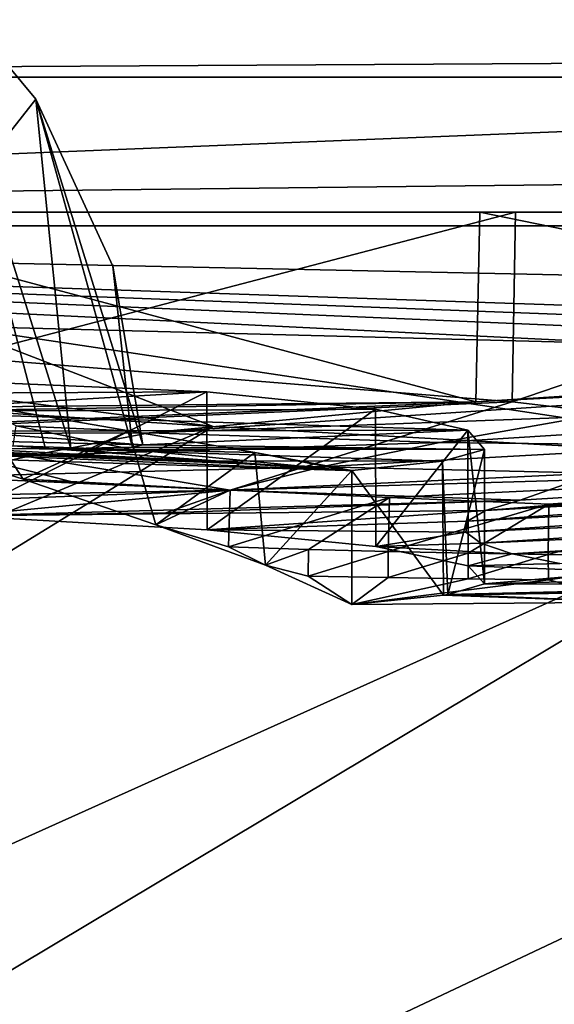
# Model space of a CAD drawing. Header units: metres. Extents: x -1004 to 0, y -708 to 0.
# Tile 24 of 103: x -804 to -764, y -110 to -37. Entities that reach past the tile are written whole.
import ezdxf

# ---------------------------------------------------------------- set-up
doc = ezdxf.new("R2010")
doc.units = ezdxf.units.M

msp = doc.modelspace()

# ---------------------------------------------------------------- linework, layer by layer
at = {"layer": 'top'}
for points in [[(-802.715576, -42.937901, 950.817139), (-822.274902, -67.830177, 960.940979), (-811.549011, -32.308517, 947.480591)], [(-808.042969, -68.747818, 890.460571), (-801.993713, -68.787987, 906.035645), (-811.549011, -32.308517, 947.480591)], [(-811.549011, -32.308517, 947.480591), (-801.993713, -68.787987, 906.035645), (-800.123535, -68.780083, 912.230591)], [(-811.549011, -32.308517, 947.480591), (-800.123535, -68.780083, 912.230591), (-802.715576, -42.937901, 950.817139)], [(-944.366821, -36.297203, 2063.059814), (-943.0271, -41.297203, 2063.059814), (-59.687374, -36.297272, 2063.059814)], [(-944.366821, -36.297203, 163.059692), (-59.687374, -36.297272, 163.059692), (-943.0271, -41.297203, 163.059692)], [(-59.687374, -36.297272, 2063.059814), (-943.0271, -41.297203, 2063.059814), (-61.027081, -41.297325, 2063.059814)], [(-59.687374, -36.297272, 163.059692), (-61.027081, -41.297325, 163.059692), (-943.0271, -41.297203, 163.059692)], [(-943.0271, -41.297203, 2063.059814), (-943.0271, -51.297203, 2063.059814), (-61.027081, -41.297325, 2063.059814)], [(-943.0271, -41.297203, 163.059692), (-61.027081, -41.297325, 163.059692), (-943.0271, -51.297203, 163.059692)], [(-61.027081, -41.297325, 2063.059814), (-943.0271, -51.297203, 2063.059814), (-61.026958, -51.297203, 2063.059814)], [(-61.027081, -41.297325, 163.059692), (-61.026958, -51.297203, 163.059692), (-943.0271, -51.297203, 163.059692)], [(-794.793396, -68.495552, 959.577637), (-822.274902, -67.830177, 960.940979), (-802.715576, -42.937901, 950.817139)], [(-797.008179, -55.274689, 954.917908), (-794.793396, -68.495552, 959.577637), (-802.715576, -42.937901, 950.817139)], [(-800.123535, -68.780083, 912.230591), (-795.567078, -68.674416, 935.686279), (-802.715576, -42.937901, 950.817139)], [(-802.715576, -42.937901, 950.817139), (-795.567078, -68.674416, 935.686279), (-797.008179, -55.274689, 954.917908)], [(-61.026958, -51.297203, 163.059692), (-726.290894, -51.297203, 197.247162), (-943.0271, -51.297203, 163.059692)], [(-726.290894, -51.297203, 197.247162), (-767.234558, -51.297203, 193.941605), (-943.0271, -51.297203, 163.059692)], [(-943.0271, -51.297203, 163.059692), (-767.234558, -51.297203, 193.941605), (-808.307739, -51.297203, 193.41275)], [(-769.87146, -51.297203, 2037.609009), (-507.81012, -51.297203, 2032.241211), (-943.0271, -51.297203, 2063.059814)], [(-507.81012, -51.297203, 2032.241211), (-454.791016, -51.297203, 2034.755859), (-943.0271, -51.297203, 2063.059814)], [(-943.0271, -51.297203, 2063.059814), (-454.791016, -51.297203, 2034.755859), (-61.026958, -51.297203, 2063.059814)], [(-822.706604, -51.297203, 2042.676025), (-769.87146, -51.297203, 2037.609009), (-943.0271, -51.297203, 2063.059814)], [(-822.706604, -51.297203, 2042.676025), (-822.884949, -65.855408, 2040.114502), (-770.159607, -65.319366, 2035.15332)], [(-822.706604, -51.297203, 2042.676025), (-770.159607, -65.319366, 2035.15332), (-769.87146, -51.297203, 2037.609009)], [(-767.234558, -51.297203, 193.941605), (-808.200867, -62.023865, 197.315552), (-808.307739, -51.297203, 193.41275)], [(-767.468323, -65.316795, 199.038956), (-808.200867, -62.023865, 197.315552), (-767.234558, -51.297203, 193.941605)], [(-770.159607, -65.319366, 2035.15332), (-717.685608, -61.972305, 2027.888794), (-769.87146, -51.297203, 2037.609009)], [(-769.87146, -51.297203, 2037.609009), (-717.685608, -61.972305, 2027.888794), (-717.379639, -51.297203, 2029.74585)], [(-717.379639, -51.297203, 2029.74585), (-560.64801, -51.297203, 2027.190918), (-769.87146, -51.297203, 2037.609009)], [(-560.64801, -51.297203, 2027.190918), (-507.81012, -51.297203, 2032.241211), (-769.87146, -51.297203, 2037.609009)], [(-727.075439, -70.062546, 204.031982), (-767.468323, -65.316795, 199.038956), (-726.290894, -51.297203, 197.247162)], [(-726.290894, -51.297203, 197.247162), (-767.468323, -65.316795, 199.038956), (-767.234558, -51.297203, 193.941605)], [(-795.567078, -68.674416, 935.686279), (-794.793396, -68.495552, 959.577637), (-797.008179, -55.274689, 954.917908)], [(-808.200867, -62.023865, 197.315552), (-767.468323, -65.316795, 199.038956), (-815.208191, -67.399529, 354.47464)], [(-721.803162, -62.80423, 1983.376099), (-717.685608, -61.972305, 2027.888794), (-770.159607, -65.319366, 2035.15332)], [(-762.079041, -66.424118, 1923.057007), (-721.803162, -62.80423, 1983.376099), (-794.323242, -67.614372, 1923.057007)], [(-794.323242, -67.614372, 1923.057007), (-721.803162, -62.80423, 1983.376099), (-770.159607, -65.319366, 2035.15332)], [(-790.07489, -64.57476, 1354.276978), (-808.264465, -63.796066, 1504.110352), (-818.719055, -64.7202, 1354.303101)], [(-790.07489, -64.57476, 1354.276978), (-808.250854, -73.740707, 1504.014038), (-808.264465, -63.796066, 1504.110352)], [(-814.862854, -66.037811, 1204.630249), (-790.07489, -64.57476, 1354.276978), (-818.719055, -64.7202, 1354.303101)], [(-814.862854, -66.037811, 1204.630249), (-777.589722, -65.864189, 1204.479126), (-790.07489, -64.57476, 1354.276978)], [(-790.035095, -74.786453, 1353.887085), (-808.250854, -73.740707, 1504.014038), (-790.07489, -64.57476, 1354.276978)], [(-777.589722, -65.864189, 1204.479126), (-790.035095, -74.786453, 1353.887085), (-790.07489, -64.57476, 1354.276978)], [(-822.884949, -65.855408, 2040.114502), (-858.828674, -66.788475, 1923.057007), (-770.159607, -65.319366, 2035.15332)], [(-858.828674, -66.788475, 1923.057007), (-826.590881, -67.735649, 1923.057007), (-770.159607, -65.319366, 2035.15332)], [(-770.159607, -65.319366, 2035.15332), (-826.590881, -67.735649, 1923.057007), (-794.323242, -67.614372, 1923.057007)], [(-815.208191, -67.399529, 354.47464), (-767.468323, -65.316795, 199.038956), (-788.33136, -71.859062, 430.611725)], [(-815.208191, -67.399529, 354.47464), (-803.658691, -71.032463, 431.536346), (-807.270386, -65.498421, 406.145844)], [(-795.83551, -67.454842, 491.871277), (-804.156799, -67.084656, 491.951477), (-807.270386, -65.498421, 406.145844)], [(-807.270386, -65.498421, 406.145844), (-803.658691, -71.032463, 431.536346), (-795.83551, -67.454842, 491.871277)], [(-767.468323, -65.316795, 199.038956), (-727.075439, -70.062546, 204.031982), (-788.33136, -71.859062, 430.611725)], [(-770.7453, -67.420273, 1054.481445), (-777.589722, -65.864189, 1204.479126), (-814.862854, -66.037811, 1204.630249)], [(-808.541382, -67.498871, 1055.177002), (-770.7453, -67.420273, 1054.481445), (-814.862854, -66.037811, 1204.630249)], [(-777.55658, -76.018417, 1203.960815), (-790.035095, -74.786453, 1353.887085), (-777.589722, -65.864189, 1204.479126)], [(-770.7453, -67.420273, 1054.481445), (-777.55658, -76.018417, 1203.960815), (-777.589722, -65.864189, 1204.479126)], [(-772.828857, -68.326736, 1818.749023), (-762.079041, -66.424118, 1923.057007), (-794.323242, -67.614372, 1923.057007)], [(-742.723267, -66.426247, 1818.786743), (-762.079041, -66.424118, 1923.057007), (-772.828857, -68.326736, 1818.749023)], [(-753.168091, -68.546066, 1714.169556), (-742.723267, -66.426247, 1818.786743), (-772.828857, -68.326736, 1818.749023)], [(-826.590881, -67.735649, 1923.057007), (-833.186768, -69.311295, 1818.726807), (-802.999207, -69.289215, 1818.728882)], [(-826.590881, -67.735649, 1923.057007), (-802.999207, -69.289215, 1818.728882), (-794.323242, -67.614372, 1923.057007)], [(-794.793396, -68.495552, 959.577637), (-808.541382, -67.498871, 1055.177002), (-822.274902, -67.830177, 960.940979)], [(-788.33136, -71.859062, 430.611725), (-800.113708, -71.212776, 430.611694), (-815.208191, -67.399529, 354.47464)], [(-800.113708, -71.212776, 430.611694), (-803.658691, -71.032463, 431.536346), (-815.208191, -67.399529, 354.47464)], [(-770.7453, -67.420273, 1054.481445), (-808.541382, -67.498871, 1055.177002), (-794.793396, -68.495552, 959.577637)], [(-795.453674, -68.859047, 577.919922), (-804.388245, -68.57795, 577.938721), (-804.156799, -67.084656, 491.951477)], [(-795.453674, -68.859047, 577.919922), (-804.156799, -67.084656, 491.951477), (-795.83551, -67.454842, 491.871277)], [(-803.658691, -71.032463, 431.536346), (-793.826294, -74.413231, 508.847076), (-795.83551, -67.454842, 491.871277)], [(-794.323242, -67.614372, 1923.057007), (-802.999207, -69.289215, 1818.728882), (-772.828857, -68.326736, 1818.749023)], [(-786.521606, -69.07679, 577.859741), (-795.453674, -68.859047, 577.919922), (-795.83551, -67.454842, 491.871277)], [(-795.83551, -67.454842, 491.871277), (-793.826294, -74.413231, 508.847076), (-786.521606, -69.07679, 577.859741)], [(-769.519409, -68.833252, 905.76062), (-770.7453, -67.420273, 1054.481445), (-794.793396, -68.495552, 959.577637)], [(-770.729126, -77.461189, 1053.875122), (-777.55658, -76.018417, 1203.960815), (-770.7453, -67.420273, 1054.481445)], [(-769.519897, -78.7752, 905.730591), (-770.729126, -77.461189, 1053.875122), (-770.7453, -67.420273, 1054.481445)], [(-770.7453, -67.420273, 1054.481445), (-769.519409, -68.833252, 905.76062), (-769.519897, -78.7752, 905.730591)], [(-829.86145, -68.811707, 664.056396), (-779.790649, -70.405502, 664.056396), (-837.016846, -67.946159, 784.95929)], [(-779.790649, -70.405502, 664.056396), (-790.594788, -69.675713, 784.910889), (-837.016846, -67.946159, 784.95929)], [(-837.016846, -67.946159, 784.95929), (-790.594788, -69.675713, 784.910889), (-826.06543, -68.227997, 862.589294)], [(-790.594788, -69.675713, 784.910889), (-820.340393, -68.452637, 868.655518), (-826.06543, -68.227997, 862.589294)], [(-790.594788, -69.675713, 784.910889), (-815.78595, -68.590988, 875.65686), (-820.340393, -68.452637, 868.655518)], [(-802.999207, -69.289215, 1818.728882), (-781.593201, -70.123581, 1714.17395), (-772.828857, -68.326736, 1818.749023)], [(-772.828857, -68.326736, 1818.749023), (-781.593201, -70.123581, 1714.17395), (-753.168091, -68.546066, 1714.169556)], [(-779.790649, -70.405502, 664.056396), (-829.86145, -68.811707, 664.056396), (-804.388245, -68.57795, 577.938721)], [(-808.042969, -68.747818, 890.460571), (-815.78595, -68.590988, 875.65686), (-790.594788, -69.675713, 784.910889)], [(-799.701599, -68.82914, 906.060059), (-801.993713, -68.787987, 906.035645), (-808.042969, -68.747818, 890.460571)], [(-799.701599, -68.82914, 906.060059), (-808.042969, -68.747818, 890.460571), (-790.594788, -69.675713, 784.910889)], [(-795.453674, -68.859047, 577.919922), (-779.790649, -70.405502, 664.056396), (-804.388245, -68.57795, 577.938721)], [(-800.123535, -68.780083, 912.230591), (-801.993713, -68.787987, 906.035645), (-799.701599, -68.82914, 906.060059)], [(-795.567078, -68.674416, 935.686279), (-800.123535, -68.780083, 912.230591), (-799.701599, -68.82914, 906.060059)], [(-799.701599, -68.82914, 906.060059), (-769.519409, -68.833252, 905.76062), (-795.567078, -68.674416, 935.686279)], [(-790.594788, -69.675713, 784.910889), (-772.625488, -69.705391, 784.209045), (-799.701599, -68.82914, 906.060059)], [(-772.625488, -69.705391, 784.209045), (-769.519409, -68.833252, 905.76062), (-799.701599, -68.82914, 906.060059)], [(-769.519409, -68.833252, 905.76062), (-794.793396, -68.495552, 959.577637), (-795.567078, -68.674416, 935.686279)], [(-779.790649, -70.405502, 664.056396), (-795.453674, -68.859047, 577.919922), (-786.521606, -69.07679, 577.859741)], [(-793.826294, -74.413231, 508.847076), (-785.716248, -77.41024, 586.372864), (-786.521606, -69.07679, 577.859741)], [(-779.334961, -70.407219, 664.056396), (-779.790649, -70.405502, 664.056396), (-786.521606, -69.07679, 577.859741)], [(-786.521606, -69.07679, 577.859741), (-785.716248, -77.41024, 586.372864), (-779.334961, -70.407219, 664.056396)], [(-781.593201, -70.123581, 1714.17395), (-761.225647, -70.588348, 1609.253296), (-753.168091, -68.546066, 1714.169556)], [(-769.519409, -68.833252, 905.76062), (-772.625488, -69.705391, 784.209045), (-772.229614, -79.566406, 794.226318)], [(-769.519409, -68.833252, 905.76062), (-772.229614, -79.566406, 794.226318), (-769.519897, -78.7752, 905.730591)], [(-833.186768, -69.311295, 1818.726807), (-810.069031, -70.867844, 1714.226074), (-802.999207, -69.289215, 1818.728882)], [(-802.999207, -69.289215, 1818.728882), (-810.069031, -70.867844, 1714.226074), (-781.593201, -70.123581, 1714.17395)], [(-779.790649, -70.405502, 664.056396), (-779.334961, -70.407219, 664.056396), (-790.594788, -69.675713, 784.910889)], [(-779.334961, -70.407219, 664.056396), (-772.625488, -69.705391, 784.209045), (-790.594788, -69.675713, 784.910889)], [(-772.625488, -69.705391, 784.209045), (-779.334961, -70.407219, 664.056396), (-772.549072, -79.618652, 786.092346)], [(-772.625488, -69.705391, 784.209045), (-772.549072, -79.618652, 786.092346), (-772.229614, -79.566406, 794.226318)], [(-719.667603, -70.533867, 1354.405518), (-717.940796, -69.609138, 1429.258301), (-769.436951, -73.357925, 1429.131714)], [(-717.940796, -69.609138, 1429.258301), (-740.707703, -70.995979, 1504.057129), (-769.436951, -73.357925, 1429.131714)], [(-810.069031, -70.867844, 1714.226074), (-788.35614, -71.847389, 1609.300293), (-781.593201, -70.123581, 1714.17395)], [(-781.593201, -70.123581, 1714.17395), (-788.35614, -71.847389, 1609.300293), (-761.225647, -70.588348, 1609.253296)], [(-788.35614, -71.847389, 1609.300293), (-766.882202, -72.597679, 1504.057129), (-761.225647, -70.588348, 1609.253296)], [(-788.33136, -71.859062, 430.611725), (-727.075439, -70.062546, 204.031982), (-776.553162, -72.404121, 430.611725)], [(-785.716248, -77.41024, 586.372864), (-779.334961, -80.314224, 664.056396), (-779.334961, -70.407219, 664.056396)], [(-779.334961, -70.407219, 664.056396), (-779.334961, -80.314224, 664.056396), (-772.549072, -79.618652, 786.092346)], [(-727.075439, -70.062546, 204.031982), (-764.767456, -72.889854, 430.611725), (-776.553162, -72.404121, 430.611725)], [(-719.793945, -71.511093, 1279.533325), (-719.667603, -70.533867, 1354.405518), (-770.77417, -74.136597, 1354.12085)], [(-719.667603, -70.533867, 1354.405518), (-769.436951, -73.357925, 1429.131714), (-770.77417, -74.136597, 1354.12085)], [(-761.225647, -70.588348, 1609.253296), (-766.882202, -72.597679, 1504.057129), (-740.707703, -70.995979, 1504.057129)], [(-727.075439, -70.062546, 204.031982), (-752.982056, -73.333992, 430.611725), (-764.767456, -72.889854, 430.611725)], [(-810.069031, -70.867844, 1714.226074), (-815.523621, -72.35788, 1609.399414), (-788.35614, -71.847389, 1609.300293)], [(-793.826294, -74.413231, 508.847076), (-803.658691, -71.032463, 431.536346), (-788.33136, -71.859062, 430.611725)], [(-803.658691, -71.032463, 431.536346), (-800.113708, -71.212776, 430.611694), (-788.33136, -71.859062, 430.611725)], [(-769.436951, -73.357925, 1429.131714), (-740.707703, -70.995979, 1504.057129), (-766.882202, -72.597679, 1504.057007)], [(-740.707703, -70.995979, 1504.057129), (-766.882202, -72.597679, 1504.057129), (-766.882202, -72.597679, 1504.057007)], [(-808.250854, -73.740707, 1504.014038), (-788.35614, -71.847389, 1609.300293), (-817.359619, -72.957466, 1565.361328)], [(-788.35614, -71.847389, 1609.300293), (-815.523621, -72.35788, 1609.399414), (-817.359619, -72.957466, 1565.361328)], [(-793.108032, -73.519676, 1504.057129), (-788.35614, -71.847389, 1609.300293), (-808.250854, -73.740707, 1504.014038)], [(-793.826294, -74.413231, 508.847076), (-788.33136, -71.859062, 430.611725), (-788.460449, -76.049599, 547.334351)], [(-793.108032, -73.519676, 1504.057129), (-766.882202, -72.597679, 1504.057129), (-788.35614, -71.847389, 1609.300293)], [(-788.460449, -76.049599, 547.334351), (-788.33136, -71.859062, 430.611725), (-776.553162, -72.404121, 430.611725)], [(-770.77417, -74.136597, 1354.12085), (-770.895203, -74.951553, 1279.092163), (-719.793945, -71.511093, 1279.533325)], [(-770.895203, -74.951553, 1279.092163), (-718.318848, -72.46759, 1204.674927), (-719.793945, -71.511093, 1279.533325)], [(-766.882202, -72.597679, 1504.057007), (-793.108032, -73.519676, 1504.057129), (-808.250854, -73.740707, 1504.014038)], [(-766.882202, -72.597679, 1504.057007), (-808.250854, -73.740707, 1504.014038), (-769.436951, -73.357925, 1429.131714)], [(-766.882202, -72.597679, 1504.057129), (-793.108032, -73.519676, 1504.057129), (-766.882202, -72.597679, 1504.057007)], [(-782.550049, -76.244949, 547.334351), (-788.460449, -76.049599, 547.334351), (-776.553162, -72.404121, 430.611725)], [(-782.550049, -76.244949, 547.334351), (-776.553162, -72.404121, 430.611725), (-776.646118, -76.394287, 547.334412)], [(-776.553162, -72.404121, 430.611725), (-764.767456, -72.889854, 430.611725), (-776.646118, -76.394287, 547.334412)], [(-770.895203, -74.951553, 1279.092163), (-769.798767, -75.767975, 1204.112671), (-718.318848, -72.46759, 1204.674927)], [(-769.798767, -75.767975, 1204.112671), (-715.242676, -73.329567, 1129.864136), (-718.318848, -72.46759, 1204.674927)], [(-808.250854, -73.740707, 1504.014038), (-790.035095, -74.786453, 1353.887085), (-769.436951, -73.357925, 1429.131714)], [(-769.436951, -73.357925, 1429.131714), (-790.035095, -74.786453, 1353.887085), (-770.77417, -74.136597, 1354.12085)], [(-764.767456, -72.889854, 430.611725), (-770.733398, -76.515633, 547.334473), (-776.646118, -76.394287, 547.334412)], [(-764.767456, -72.889854, 430.611725), (-764.819885, -76.612694, 547.334534), (-770.733398, -76.515633, 547.334473)], [(-715.242676, -73.329567, 1129.864136), (-769.798767, -75.767975, 1204.112671), (-767.48407, -76.550682, 1129.250366)], [(-710.566772, -74.026726, 1055.134644), (-715.242676, -73.329567, 1129.864136), (-767.48407, -76.550682, 1129.250366)], [(-752.982056, -73.333992, 430.611725), (-764.819885, -76.612694, 547.334534), (-764.767456, -72.889854, 430.611725)], [(-764.819885, -76.612694, 547.334534), (-752.982056, -73.333992, 430.611725), (-752.991028, -76.734871, 547.334595)], [(-790.035095, -74.786453, 1353.887085), (-770.895203, -74.951553, 1279.092163), (-770.77417, -74.136597, 1354.12085)], [(-710.566772, -74.026726, 1055.134644), (-767.48407, -76.550682, 1129.250366), (-763.950317, -77.266449, 1054.573853)], [(-785.716248, -77.41024, 586.372864), (-793.826294, -74.413231, 508.847076), (-788.460449, -76.049599, 547.334351)], [(-790.035095, -74.786453, 1353.887085), (-777.55658, -76.018417, 1203.960815), (-770.895203, -74.951553, 1279.092163)], [(-777.55658, -76.018417, 1203.960815), (-769.798767, -75.767975, 1204.112671), (-770.895203, -74.951553, 1279.092163)], [(-785.716248, -77.41024, 586.372864), (-788.460449, -76.049599, 547.334351), (-782.550049, -76.244949, 547.334351)], [(-782.565613, -78.201408, 605.693787), (-785.716248, -77.41024, 586.372864), (-782.550049, -76.244949, 547.334351)], [(-782.565613, -78.201408, 605.693787), (-782.550049, -76.244949, 547.334351), (-776.646118, -76.394287, 547.334412)], [(-776.646118, -76.394287, 547.334412), (-776.649353, -78.321014, 605.69397), (-782.565613, -78.201408, 605.693787)], [(-769.798767, -75.767975, 1204.112671), (-777.55658, -76.018417, 1203.960815), (-767.48407, -76.550682, 1129.250366)], [(-777.55658, -76.018417, 1203.960815), (-770.729126, -77.461189, 1053.875122), (-767.48407, -76.550682, 1129.250366)], [(-776.646118, -76.394287, 547.334412), (-770.733398, -76.515633, 547.334473), (-776.649353, -78.321014, 605.69397)], [(-770.733398, -76.515633, 547.334473), (-770.723145, -78.415398, 605.694275), (-776.649353, -78.321014, 605.69397)], [(-764.819885, -76.612694, 547.334534), (-770.723145, -78.415398, 605.694275), (-770.733398, -76.515633, 547.334473)], [(-767.48407, -76.550682, 1129.250366), (-770.729126, -77.461189, 1053.875122), (-763.950317, -77.266449, 1054.573853)], [(-764.795532, -78.482613, 605.69458), (-770.723145, -78.415398, 605.694275), (-764.819885, -76.612694, 547.334534)], [(-752.991028, -76.734871, 547.334595), (-764.795532, -78.482613, 605.69458), (-764.819885, -76.612694, 547.334534)], [(-764.795532, -78.482613, 605.69458), (-752.991028, -76.734871, 547.334595), (-758.330505, -80.147919, 664.056396)], [(-779.334961, -80.314224, 664.056396), (-785.716248, -77.41024, 586.372864), (-782.565613, -78.201408, 605.693787)], [(-770.729126, -77.461189, 1053.875122), (-759.196655, -77.88208, 980.152893), (-763.950317, -77.266449, 1054.573853)], [(-770.729126, -77.461189, 1053.875122), (-769.519897, -78.7752, 905.730591), (-759.196655, -77.88208, 980.152893)], [(-769.519897, -78.7752, 905.730591), (-753.222473, -78.362854, 906.060059), (-759.196655, -77.88208, 980.152893)], [(-776.649353, -78.321014, 605.69397), (-779.334961, -80.314224, 664.056396), (-782.565613, -78.201408, 605.693787)], [(-776.649353, -78.321014, 605.69397), (-770.723145, -78.415398, 605.694275), (-779.334961, -80.314224, 664.056396)], [(-770.723145, -78.415398, 605.694275), (-764.795532, -78.482613, 605.69458), (-779.334961, -80.314224, 664.056396)], [(-779.334961, -80.314224, 664.056396), (-764.795532, -78.482613, 605.69458), (-758.330505, -80.147919, 664.056396)], [(-753.222473, -78.362854, 906.060059), (-769.519897, -78.7752, 905.730591), (-740.853516, -78.803085, 785.687195)], [(-769.519897, -78.7752, 905.730591), (-772.229614, -79.566406, 794.226318), (-740.853516, -78.803085, 785.687195)], [(-740.853516, -78.803085, 785.687195), (-772.229614, -79.566406, 794.226318), (-771.371765, -79.603683, 786.816406)], [(-725.295898, -78.904343, 664.056396), (-740.853516, -78.803085, 785.687195), (-771.371765, -79.603683, 786.816406)], [(-758.330505, -80.147919, 664.056396), (-725.295898, -78.904343, 664.056396), (-771.371765, -79.603683, 786.816406)], [(-772.549072, -79.618652, 786.092346), (-779.334961, -80.314224, 664.056396), (-758.330505, -80.147919, 664.056396)], [(-772.229614, -79.566406, 794.226318), (-772.549072, -79.618652, 786.092346), (-771.371765, -79.603683, 786.816406)], [(-771.371765, -79.603683, 786.816406), (-772.549072, -79.618652, 786.092346), (-758.330505, -80.147919, 664.056396)]]:
    msp.add_3dface(points, dxfattribs=at)
at = {"layer": 'top0123459'}
for points in [[(-10, -10, 90), (-787.024658, -653.266907, 90), (-994.049377, -10, 90)], [(-787.024658, -653.266907, 90), (-994.049377, -694.05426, 90), (-994.049377, -10, 90)], [(-217.024689, -653.266907, 90), (-787.024658, -653.266907, 90), (-10, -10, 90)], [(-980.601746, -15.487401, 163.059708), (-936.825439, -52.298347, 163.059708), (-23.447599, -15.487401, 163.059708)], [(-936.825439, -52.298347, 163.059708), (-67.223724, -52.298347, 163.059708), (-23.447599, -15.487401, 163.059708)], [(-936.825439, -52.298347, 163.059708), (-808.86084, -59.722656, 140.112869), (-757.743408, -61.039642, 140.08989)], [(-655.475037, -62.955688, 140.056442), (-604.328857, -63.554558, 140.04599), (-936.825439, -52.298347, 163.059708)], [(-604.328857, -63.554558, 140.04599), (-399.720367, -63.554554, 140.046005), (-936.825439, -52.298347, 163.059708)], [(-936.825439, -52.298347, 163.059708), (-399.720367, -63.554554, 140.046005), (-67.223724, -52.298347, 163.059708)], [(-655.475037, -62.955688, 140.056442), (-936.825439, -52.298347, 163.059708), (-706.614014, -62.117355, 140.071075)], [(-936.825439, -52.298347, 163.059708), (-757.743408, -61.039642, 140.08989), (-706.614014, -62.117355, 140.071075)], [(-837.452393, -64.034714, 117.22039), (-789.596375, -67.146965, 117.166069), (-859.963867, -58.166534, 140.140015)], [(-789.596375, -67.146965, 117.166069), (-808.86084, -59.722656, 140.112869), (-859.963867, -58.166534, 140.140015)], [(-808.86084, -59.722656, 140.112869), (-741.71167, -69.780937, 117.120087), (-757.743408, -61.039642, 140.08989)], [(-789.596375, -67.146965, 117.166069), (-741.71167, -69.780937, 117.120087), (-808.86084, -59.722656, 140.112869)], [(-837.452393, -64.034714, 117.22039), (-932.806335, -126.71492, 116.126305), (-789.596375, -67.146965, 117.166069)], [(-932.806335, -126.71492, 116.126305), (-936.328247, -157.298203, 115.592468), (-789.596375, -67.146965, 117.166069)], [(-789.596375, -67.146965, 117.166069), (-936.328247, -157.298203, 115.592468), (-741.71167, -69.780937, 117.120087)], [(-936.328247, -157.298203, 115.592468), (-939.295715, -187.940216, 115.05761), (-741.71167, -69.780937, 117.120087)], [(-741.71167, -69.780937, 117.120087), (-939.295715, -187.940216, 115.05761), (-693.802979, -71.936363, 117.082466)], [(-939.295715, -187.940216, 115.05761), (-645.875183, -73.613029, 117.0532), (-693.802979, -71.936363, 117.082466)], [(-939.295715, -187.940216, 115.05761), (-941.707825, -218.630936, 114.521904), (-645.875183, -73.613029, 117.0532)], [(-941.707825, -218.630936, 114.521904), (-597.932983, -74.810768, 117.032295), (-645.875183, -73.613029, 117.0532)], [(-943.563782, -249.360291, 113.985519), (-944.863037, -280.118225, 113.448639), (-597.932983, -74.810768, 117.032295)], [(-597.932983, -74.810768, 117.032295), (-944.863037, -280.118225, 113.448639), (-514.138, -508.234344, 109.46685)], [(-941.707825, -218.630936, 114.521904), (-943.563782, -249.360291, 113.985519), (-597.932983, -74.810768, 117.032295)]]:
    msp.add_3dface(points, dxfattribs=at)

doc.saveas('drawing.dxf')
